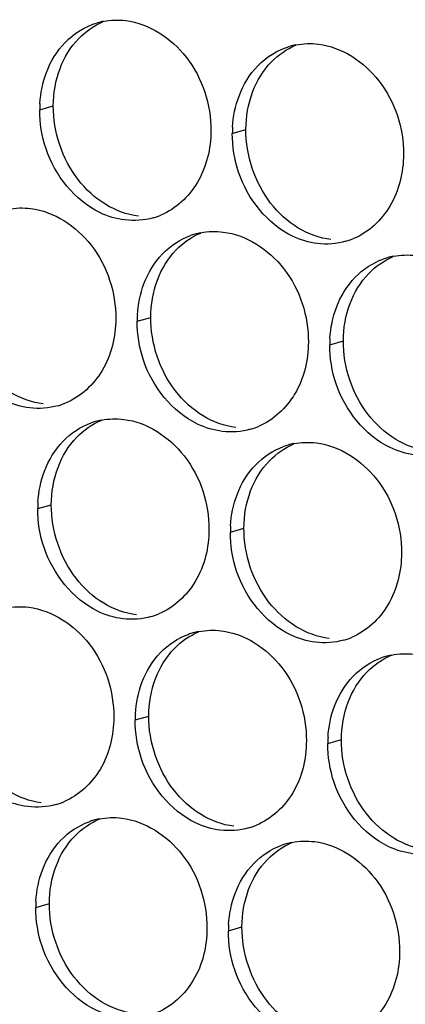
# Paper-space layout '45651_1_3' of a CAD drawing. Header units: millimetres. Extents: x -231 to 594, y 0 to 420.
# Tile 99 of 247: x 140 to 143, y 148 to 156. Entities that reach past the tile are written whole.
import ezdxf

# ---------------------------------------------------------------- set-up
doc = ezdxf.new("R2010")
doc.units = ezdxf.units.MM
doc.header["$LTSCALE"] = 32.67
doc.layers.add('02___PRT_ALL_AXES', color=7, linetype='CONTINUOUS')

psp = doc.layouts.new('45651_1_3')

# ---------------------------------------------------------------- linework, layer by layer
at = {"layer": '02___PRT_ALL_AXES', "color": 7, "linetype": 'CONTINUOUS'}
for p, q in [((140.2657, 155.1746), (140.3729, 155.2053)), ((141.7853, 154.9891), (141.8925, 155.0198)), ((141.0346, 153.5074), (141.1418, 153.538)), ((142.5542, 153.3219), (142.6614, 153.3526)), ((140.2501, 152.0297), (140.3573, 152.0604)), ((141.7697, 151.8442), (141.8769, 151.8749)), ((141.019, 150.3625), (141.1262, 150.3931)), ((142.5386, 150.177), (142.6458, 150.2077)), ((140.2346, 148.8848), (140.3418, 148.9155)), ((141.7542, 148.6993), (141.8614, 148.73))]:
    psp.add_line(p, q, dxfattribs=at)
at = {"layer": '02___PRT_ALL_AXES', "color": 3, "linetype": 'CONTINUOUS'}
for centre, radius, start, end in [((140.8725, 155.3306), 0.5519, 100.97724, 105.93831), ((142.3921, 155.1451), 0.5519, 100.97724, 105.93831), ((141.1575, 155.1702), 0.8918, 176.51802, 179.71686), ((142.6771, 154.9847), 0.8918, 176.51802, 179.71686), ((141.011, 154.8487), 0.5467, 285.94061, 289.76751), ((141.0105, 154.8501), 0.5481, 289.77289, 292.73686), ((141.64, 153.6683), 0.5467, 105.94061, 109.76751), ((141.6414, 153.6633), 0.5519, 100.97724, 105.93831), ((142.5306, 154.6633), 0.5467, 285.94061, 289.76751), ((142.5301, 154.6646), 0.5481, 289.77289, 292.73686), ((143.1596, 153.4829), 0.5467, 105.94061, 109.76751), ((143.161, 153.4778), 0.5519, 100.97724, 105.93831), ((141.9264, 153.503), 0.8918, 176.51802, 179.71686), ((143.446, 153.3175), 0.8918, 176.51802, 179.71686), ((140.2603, 153.367), 0.5467, 285.94061, 289.76751), ((140.2598, 153.3683), 0.5481, 289.77289, 292.73686), ((140.8555, 152.1907), 0.5467, 105.94061, 109.76751), ((140.857, 152.1857), 0.5519, 100.97724, 105.93831), ((141.7799, 153.1815), 0.5467, 285.94061, 289.76751), ((141.7794, 153.1828), 0.5481, 289.77289, 292.73686), ((142.3751, 152.0052), 0.5467, 105.94061, 109.76751), ((142.3765, 152.0002), 0.5519, 100.97724, 105.93831), ((141.142, 152.0253), 0.8918, 176.51802, 179.71686), ((142.6615, 151.8398), 0.8918, 176.51802, 179.71686), ((140.9949, 151.7052), 0.5481, 289.77289, 292.73686), ((140.9955, 151.7039), 0.5467, 285.94061, 289.76751), ((141.6244, 150.5235), 0.5467, 105.94061, 109.76751), ((141.6259, 150.5184), 0.5519, 100.97724, 105.93831), ((142.5151, 151.5184), 0.5467, 285.94061, 289.76751), ((142.5145, 151.5197), 0.5481, 289.77289, 292.73686), ((143.144, 150.338), 0.5467, 105.94061, 109.76751), ((143.1454, 150.333), 0.5519, 100.97724, 105.93831), ((141.9109, 150.3581), 0.8918, 176.51802, 179.71686), ((143.4304, 150.1726), 0.8918, 176.51802, 179.71686), ((140.2443, 150.2234), 0.5481, 289.77289, 292.73686), ((140.2448, 150.2221), 0.5467, 285.94061, 289.76751), ((140.84, 149.0458), 0.5467, 105.94061, 109.76751), ((140.8414, 149.0408), 0.5519, 100.97724, 105.93831), ((141.7644, 150.0366), 0.5467, 285.94061, 289.76751), ((141.7638, 150.0379), 0.5481, 289.77289, 292.73686), ((142.3596, 148.8603), 0.5467, 105.94061, 109.76751), ((142.361, 148.8553), 0.5519, 100.97724, 105.93831), ((141.1264, 148.8804), 0.8918, 176.51802, 179.71686), ((142.646, 148.6949), 0.8918, 176.51802, 179.71686)]:
    psp.add_arc(centre, radius, start, end, dxfattribs=at)
for points in [[(140.4662, 155.7064), (140.5353, 155.7779), (140.6254, 155.834), (140.7209, 155.8613)], [(140.7674, 155.8724), (140.8255, 155.8837), (140.8862, 155.8856), (140.9449, 155.8784)], [(140.3186, 155.4692), (140.3514, 155.5564), (140.4015, 155.6394), (140.4662, 155.7064)], [(142.287, 155.6869), (142.3451, 155.6982), (142.4057, 155.7001), (142.4645, 155.6929)], [(141.9858, 155.5209), (142.0549, 155.5924), (142.145, 155.6485), (142.2405, 155.6758)], [(140.2673, 155.2244), (140.2724, 155.3076), (140.2892, 155.3912), (140.3186, 155.4692)], [(141.8382, 155.2837), (141.871, 155.3709), (141.9211, 155.4539), (141.9858, 155.5209)], [(141.7869, 155.0389), (141.792, 155.1221), (141.8088, 155.2057), (141.8382, 155.2837)], [(140.3156, 154.8675), (140.2826, 154.9658), (140.2652, 155.0709), (140.2657, 155.1746)], [(141.8352, 154.682), (141.8022, 154.7803), (141.7848, 154.8854), (141.7853, 154.9891)], [(140.0167, 154.3906), (140.0748, 154.4019), (140.1355, 154.4038), (140.1943, 154.3966)], [(141.1612, 154.3231), (141.0892, 154.3025), (141.0115, 154.2969), (140.9372, 154.3059)], [(141.2351, 154.0392), (141.296, 154.1021), (141.3727, 154.1532), (141.4551, 154.1828)], [(141.5363, 154.2052), (141.5944, 154.2164), (141.6551, 154.2183), (141.7138, 154.2111)], [(142.6807, 154.1376), (142.6087, 154.117), (142.5311, 154.1114), (142.4567, 154.1205)], [(141.0875, 153.802), (141.1203, 153.8891), (141.1704, 153.9722), (141.2351, 154.0392)], [(142.7547, 153.8537), (142.8156, 153.9167), (142.8923, 153.9677), (142.9747, 153.9974)], [(143.0559, 154.0197), (143.114, 154.031), (143.1746, 154.0328), (143.2334, 154.0257)], [(142.6071, 153.6165), (142.6399, 153.7036), (142.69, 153.7867), (142.7547, 153.8537)], [(141.0362, 153.5571), (141.0413, 153.6403), (141.0581, 153.7239), (141.0875, 153.802)], [(142.5558, 153.3716), (142.5609, 153.4549), (142.5777, 153.5384), (142.6071, 153.6165)], [(141.0845, 153.2002), (141.0515, 153.2985), (141.0341, 153.4036), (141.0346, 153.5074)], [(142.6041, 153.0147), (142.5711, 153.1131), (142.5537, 153.2182), (142.5542, 153.3219)], [(140.4105, 152.8413), (140.3385, 152.8207), (140.2608, 152.8151), (140.1865, 152.8242)], [(140.4507, 152.5615), (140.5115, 152.6245), (140.5882, 152.6756), (140.6706, 152.7052)], [(140.7519, 152.7275), (140.81, 152.7388), (140.8706, 152.7407), (140.9294, 152.7335)], [(141.9301, 152.6558), (141.8581, 152.6352), (141.7804, 152.6296), (141.7061, 152.6387)], [(140.303, 152.3243), (140.3358, 152.4115), (140.386, 152.4945), (140.4507, 152.5615)], [(141.9703, 152.376), (142.0311, 152.439), (142.1078, 152.4901), (142.1902, 152.5197)], [(142.2714, 152.542), (142.3296, 152.5533), (142.3902, 152.5552), (142.449, 152.548)], [(141.8226, 152.1388), (141.8554, 152.226), (141.9056, 152.309), (141.9703, 152.376)], [(140.2518, 152.0795), (140.2568, 152.1627), (140.2737, 152.2463), (140.303, 152.3243)], [(141.7714, 151.894), (141.7764, 151.9772), (141.7932, 152.0608), (141.8226, 152.1388)], [(140.3001, 151.7226), (140.2671, 151.8209), (140.2496, 151.926), (140.2501, 152.0297)], [(141.8196, 151.5371), (141.7866, 151.6354), (141.7692, 151.7405), (141.7697, 151.8442)], [(140.0012, 151.2457), (140.0593, 151.257), (140.1199, 151.2589), (140.1787, 151.2517)], [(141.1456, 151.1782), (141.0736, 151.1576), (140.996, 151.152), (140.9216, 151.1611)], [(141.2196, 150.8943), (141.2804, 150.9573), (141.3571, 151.0083), (141.4395, 151.038)], [(141.5208, 151.0603), (141.5789, 151.0715), (141.6395, 151.0734), (141.6983, 151.0663)], [(142.6652, 150.9927), (142.5932, 150.9721), (142.5155, 150.9665), (142.4412, 150.9756)], [(141.0719, 150.6571), (141.1047, 150.7442), (141.1549, 150.8273), (141.2196, 150.8943)], [(143.0403, 150.8748), (143.0985, 150.8861), (143.1591, 150.888), (143.2179, 150.8808)], [(142.7392, 150.7088), (142.8, 150.7718), (142.8767, 150.8229), (142.9591, 150.8525)], [(141.0207, 150.4122), (141.0257, 150.4955), (141.0426, 150.579), (141.0719, 150.6571)], [(142.5915, 150.4716), (142.6243, 150.5588), (142.6745, 150.6418), (142.7392, 150.7088)], [(142.5403, 150.2267), (142.5453, 150.31), (142.5621, 150.3936), (142.5915, 150.4716)], [(141.069, 150.0553), (141.036, 150.1537), (141.0185, 150.2587), (141.019, 150.3625)], [(142.5885, 149.8698), (142.5555, 149.9682), (142.5381, 150.0733), (142.5386, 150.177)], [(140.3949, 149.6964), (140.3229, 149.6758), (140.2453, 149.6702), (140.1709, 149.6793)], [(140.4352, 149.4166), (140.496, 149.4796), (140.5727, 149.5307), (140.6551, 149.5603)], [(140.7363, 149.5826), (140.7944, 149.5939), (140.8551, 149.5958), (140.9138, 149.5886)], [(141.9145, 149.5109), (141.8425, 149.4903), (141.7649, 149.4847), (141.6905, 149.4938)], [(140.2875, 149.1794), (140.3203, 149.2666), (140.3705, 149.3496), (140.4352, 149.4166)], [(142.2559, 149.3971), (142.314, 149.4084), (142.3747, 149.4103), (142.4334, 149.4031)], [(141.9547, 149.2311), (142.0156, 149.2941), (142.0923, 149.3452), (142.1747, 149.3748)], [(140.2362, 148.9346), (140.2413, 149.0178), (140.2581, 149.1014), (140.2875, 149.1794)], [(141.8071, 148.9939), (141.8399, 149.0811), (141.89, 149.1642), (141.9547, 149.2311)], [(141.7558, 148.7491), (141.7609, 148.8323), (141.7777, 148.9159), (141.8071, 148.9939)], [(140.2845, 148.5777), (140.2515, 148.676), (140.2341, 148.7811), (140.2346, 148.8848)], [(141.8041, 148.3922), (141.7711, 148.4905), (141.7537, 148.5956), (141.7542, 148.6993)]]:
    psp.add_open_spline(points, degree=3, dxfattribs=at)
at = {"layer": '02___PRT_ALL_AXES', "color": 7, "linetype": 'CONTINUOUS'}
for points in [[(140.5734, 155.7371), (140.6279, 155.7934), (140.6947, 155.8402), (140.767, 155.8705)], [(140.4258, 155.4999), (140.4586, 155.587), (140.5087, 155.6701), (140.5734, 155.7371)], [(142.093, 155.5516), (142.1475, 155.608), (142.2143, 155.6547), (142.2865, 155.685)], [(141.9454, 155.3144), (141.9782, 155.4016), (142.0283, 155.4846), (142.093, 155.5516)], [(140.3729, 155.2053), (140.3734, 155.305), (140.3906, 155.4065), (140.4258, 155.4999)], [(141.8925, 155.0198), (141.893, 155.1196), (141.9102, 155.221), (141.9454, 155.3144)], [(140.5679, 154.6252), (140.4431, 154.7866), (140.3719, 155.0013), (140.3729, 155.2053)], [(142.0875, 154.4397), (141.9627, 154.6011), (141.8915, 154.8158), (141.8925, 155.0198)], [(140.7862, 154.428), (140.7023, 154.4788), (140.6279, 154.5476), (140.5679, 154.6252)], [(141.0444, 154.3366), (140.9537, 154.3477), (140.8643, 154.3807), (140.7862, 154.428)], [(142.3058, 154.2425), (142.2219, 154.2933), (142.1475, 154.3622), (142.0875, 154.4397)], [(142.5639, 154.1511), (142.4733, 154.1622), (142.3839, 154.1952), (142.3058, 154.2425)], [(141.3423, 154.0698), (141.3968, 154.1262), (141.4636, 154.173), (141.5359, 154.2032)], [(141.1947, 153.8326), (141.2275, 153.9198), (141.2776, 154.0028), (141.3423, 154.0698)], [(142.8619, 153.8844), (142.9164, 153.9407), (142.9832, 153.9875), (143.0554, 154.0178)], [(141.1418, 153.538), (141.1423, 153.6378), (141.1595, 153.7393), (141.1947, 153.8326)], [(142.7143, 153.6472), (142.7471, 153.7343), (142.7972, 153.8174), (142.8619, 153.8844)], [(142.6614, 153.3526), (142.6619, 153.4523), (142.6791, 153.5538), (142.7143, 153.6472)], [(141.3368, 152.9579), (141.212, 153.1193), (141.1408, 153.334), (141.1418, 153.538)], [(142.8564, 152.7725), (142.7316, 152.9338), (142.6604, 153.1486), (142.6614, 153.3526)], [(140.2937, 152.8549), (140.2031, 152.8659), (140.1136, 152.8989), (140.0355, 152.9462)], [(141.5551, 152.7608), (141.4713, 152.8116), (141.3968, 152.8804), (141.3368, 152.9579)], [(141.8133, 152.6694), (141.7227, 152.6804), (141.6332, 152.7135), (141.5551, 152.7608)], [(143.0747, 152.5753), (142.9908, 152.6261), (142.9164, 152.6949), (142.8564, 152.7725)], [(140.5579, 152.5922), (140.6123, 152.6485), (140.6792, 152.6953), (140.7514, 152.7256)], [(140.4102, 152.355), (140.443, 152.4422), (140.4932, 152.5252), (140.5579, 152.5922)], [(142.0775, 152.4067), (142.1319, 152.4631), (142.1987, 152.5098), (142.271, 152.5401)], [(143.3329, 152.4839), (143.2422, 152.495), (143.1528, 152.528), (143.0747, 152.5753)], [(141.9298, 152.1695), (141.9626, 152.2567), (142.0128, 152.3397), (142.0775, 152.4067)], [(140.3573, 152.0604), (140.3578, 152.1602), (140.3751, 152.2616), (140.4102, 152.355)], [(141.8769, 151.8749), (141.8774, 151.9747), (141.8947, 152.0761), (141.9298, 152.1695)], [(140.5524, 151.4803), (140.4276, 151.6417), (140.3563, 151.8564), (140.3573, 152.0604)], [(142.072, 151.2948), (141.9472, 151.4562), (141.8759, 151.6709), (141.8769, 151.8749)], [(140.7707, 151.2831), (140.6868, 151.3339), (140.6124, 151.4027), (140.5524, 151.4803)], [(141.0288, 151.1917), (140.9382, 151.2028), (140.8487, 151.2358), (140.7707, 151.2831)], [(142.2902, 151.0977), (142.2064, 151.1485), (142.132, 151.2173), (142.072, 151.2948)], [(141.3268, 150.9249), (141.3812, 150.9813), (141.4481, 151.0281), (141.5203, 151.0584)], [(142.5484, 151.0063), (142.4578, 151.0173), (142.3683, 151.0503), (142.2902, 151.0977)], [(141.1791, 150.6877), (141.2119, 150.7749), (141.2621, 150.858), (141.3268, 150.9249)], [(142.8464, 150.7395), (142.9008, 150.7958), (142.9676, 150.8426), (143.0399, 150.8729)], [(142.6987, 150.5023), (142.7315, 150.5894), (142.7817, 150.6725), (142.8464, 150.7395)], [(141.1262, 150.3931), (141.1267, 150.4929), (141.144, 150.5944), (141.1791, 150.6877)], [(142.6458, 150.2077), (142.6463, 150.3074), (142.6636, 150.4089), (142.6987, 150.5023)], [(141.3213, 149.8131), (141.1965, 149.9744), (141.1252, 150.1891), (141.1262, 150.3931)], [(142.8409, 149.6276), (142.7161, 149.7889), (142.6448, 150.0037), (142.6458, 150.2077)], [(140.2781, 149.71), (140.1875, 149.721), (140.0981, 149.7541), (140.02, 149.8014)], [(141.5396, 149.6159), (141.4557, 149.6667), (141.3813, 149.7355), (141.3213, 149.8131)], [(140.5423, 149.4473), (140.5968, 149.5037), (140.6636, 149.5504), (140.7359, 149.5807)], [(141.7977, 149.5245), (141.7071, 149.5355), (141.6176, 149.5686), (141.5396, 149.6159)], [(143.0591, 149.4304), (142.9753, 149.4812), (142.9009, 149.55), (142.8409, 149.6276)], [(140.3947, 149.2101), (140.4275, 149.2973), (140.4776, 149.3803), (140.5423, 149.4473)], [(143.3173, 149.339), (143.2267, 149.3501), (143.1372, 149.3831), (143.0591, 149.4304)], [(142.0619, 149.2618), (142.1164, 149.3182), (142.1832, 149.365), (142.2555, 149.3952)], [(141.9143, 149.0246), (141.9471, 149.1118), (141.9972, 149.1948), (142.0619, 149.2618)], [(140.3418, 148.9155), (140.3423, 149.0153), (140.3595, 149.1167), (140.3947, 149.2101)], [(141.8614, 148.73), (141.8619, 148.8298), (141.8791, 148.9312), (141.9143, 149.0246)], [(140.5369, 148.3354), (140.412, 148.4968), (140.3408, 148.7115), (140.3418, 148.9155)], [(142.0564, 148.1499), (141.9316, 148.3113), (141.8604, 148.526), (141.8614, 148.73)], [(140.7551, 148.1382), (140.6713, 148.189), (140.5968, 148.2579), (140.5369, 148.3354)], [(141.0133, 148.0468), (140.9227, 148.0579), (140.8332, 148.0909), (140.7551, 148.1382)], [(142.2747, 147.9528), (142.1908, 148.0036), (142.1164, 148.0724), (142.0564, 148.1499)]]:
    psp.add_open_spline(points, degree=3, dxfattribs=at)
at = {"layer": '02___PRT_ALL_AXES', "color": 3, "linetype": 'CONTINUOUS'}
for points, knots in [([(140.9449, 155.8784), (141.1292, 155.8559), (141.4926, 155.6148), (141.6174, 155.2137), (141.6164, 155.0097)], [0, 0, 0, 0, 0.476473, 1, 1, 1, 1]), ([(142.4645, 155.6929), (142.6488, 155.6704), (143.0122, 155.4293), (143.137, 155.0283), (143.136, 154.8243)], [0, 0, 0, 0, 0.476473, 1, 1, 1, 1]), ([(141.6164, 155.0097), (141.6157, 154.8684), (141.5527, 154.5922), (141.3402, 154.3939), (141.2223, 154.3445)], [0, 0, 0, 0, 0.525086, 1, 1, 1, 1]), ([(140.9372, 154.3059), (140.8696, 154.3142), (140.5892, 154.398), (140.3856, 154.6591), (140.3156, 154.8675)], [0, 0, 0, 0, 0.236458, 1, 1, 1, 1]), ([(143.136, 154.8243), (143.1353, 154.683), (143.0723, 154.4067), (142.8598, 154.2084), (142.7419, 154.159)], [0, 0, 0, 0, 0.525086, 1, 1, 1, 1]), ([(142.4567, 154.1205), (142.3892, 154.1287), (142.1088, 154.2126), (141.9051, 154.4736), (141.8352, 154.682)], [0, 0, 0, 0, 0.236458, 1, 1, 1, 1]), ([(140.1943, 154.3966), (140.3786, 154.3741), (140.7419, 154.133), (140.8667, 153.732), (140.8657, 153.528)], [0, 0, 0, 0, 0.476473, 1, 1, 1, 1]), ([(141.7138, 154.2111), (141.8981, 154.1887), (142.2615, 153.9475), (142.3863, 153.5465), (142.3853, 153.3425)], [0, 0, 0, 0, 0.476473, 1, 1, 1, 1]), ([(140.8657, 153.528), (140.865, 153.3867), (140.8021, 153.1105), (140.5895, 152.9121), (140.4717, 152.8628)], [0, 0, 0, 0, 0.525086, 1, 1, 1, 1]), ([(140.1865, 152.8242), (140.1189, 152.8324), (139.8385, 152.9163), (139.6349, 153.1773), (139.5649, 153.3857)], [0, 0, 0, 0, 0.236458, 1, 1, 1, 1]), ([(142.3853, 153.3425), (142.3846, 153.2012), (142.3216, 152.925), (142.1091, 152.7267), (141.9912, 152.6773)], [0, 0, 0, 0, 0.525086, 1, 1, 1, 1]), ([(141.7061, 152.6387), (141.6385, 152.6469), (141.3581, 152.7308), (141.1545, 152.9918), (141.0845, 153.2002)], [0, 0, 0, 0, 0.236458, 1, 1, 1, 1]), ([(143.2257, 152.4532), (143.1581, 152.4615), (142.8777, 152.5453), (142.674, 152.8063), (142.6041, 153.0147)], [0, 0, 0, 0, 0.236458, 1, 1, 1, 1]), ([(140.9294, 152.7335), (141.1137, 152.711), (141.4771, 152.4699), (141.6019, 152.0688), (141.6009, 151.8648)], [0, 0, 0, 0, 0.476473, 1, 1, 1, 1]), ([(142.449, 152.548), (142.6333, 152.5255), (142.9967, 152.2844), (143.1215, 151.8834), (143.1205, 151.6794)], [0, 0, 0, 0, 0.476473, 1, 1, 1, 1]), ([(141.6009, 151.8648), (141.6002, 151.7235), (141.5372, 151.4473), (141.3247, 151.249), (141.2068, 151.1996)], [0, 0, 0, 0, 0.525086, 1, 1, 1, 1]), ([(140.9216, 151.1611), (140.854, 151.1693), (140.5737, 151.2532), (140.37, 151.5142), (140.3001, 151.7226)], [0, 0, 0, 0, 0.236458, 1, 1, 1, 1]), ([(143.1205, 151.6794), (143.1198, 151.5381), (143.0568, 151.2619), (142.8442, 151.0635), (142.7264, 151.0142)], [0, 0, 0, 0, 0.525086, 1, 1, 1, 1]), ([(142.4412, 150.9756), (142.3736, 150.9838), (142.0933, 151.0677), (141.8896, 151.3287), (141.8196, 151.5371)], [0, 0, 0, 0, 0.236458, 1, 1, 1, 1]), ([(140.1787, 151.2517), (140.363, 151.2292), (140.7264, 150.9881), (140.8512, 150.5871), (140.8502, 150.3831)], [0, 0, 0, 0, 0.476473, 1, 1, 1, 1]), ([(141.6983, 151.0663), (141.8826, 151.0438), (142.246, 150.8027), (142.3708, 150.4016), (142.3698, 150.1976)], [0, 0, 0, 0, 0.476473, 1, 1, 1, 1]), ([(140.8502, 150.3831), (140.8495, 150.2418), (140.7865, 149.9656), (140.574, 149.7673), (140.4561, 149.7179)], [0, 0, 0, 0, 0.525086, 1, 1, 1, 1]), ([(140.1709, 149.6793), (140.1034, 149.6875), (139.823, 149.7714), (139.6193, 150.0324), (139.5494, 150.2408)], [0, 0, 0, 0, 0.236458, 1, 1, 1, 1]), ([(142.3698, 150.1976), (142.3691, 150.0563), (142.3061, 149.7801), (142.0936, 149.5818), (141.9757, 149.5324)], [0, 0, 0, 0, 0.525086, 1, 1, 1, 1]), ([(141.6905, 149.4938), (141.623, 149.5021), (141.3426, 149.5859), (141.1389, 149.8469), (141.069, 150.0553)], [0, 0, 0, 0, 0.236458, 1, 1, 1, 1]), ([(143.2101, 149.3083), (143.1425, 149.3166), (142.8622, 149.4004), (142.6585, 149.6614), (142.5885, 149.8698)], [0, 0, 0, 0, 0.236458, 1, 1, 1, 1]), ([(140.9138, 149.5886), (141.0981, 149.5661), (141.4615, 149.325), (141.5863, 148.924), (141.5853, 148.72)], [0, 0, 0, 0, 0.476473, 1, 1, 1, 1]), ([(142.4334, 149.4031), (142.6177, 149.3806), (142.9811, 149.1395), (143.1059, 148.7385), (143.1049, 148.5345)], [0, 0, 0, 0, 0.476473, 1, 1, 1, 1]), ([(141.5853, 148.72), (141.5846, 148.5787), (141.5217, 148.3024), (141.3091, 148.1041), (141.1913, 148.0547)], [0, 0, 0, 0, 0.525086, 1, 1, 1, 1]), ([(140.9061, 148.0162), (140.8385, 148.0244), (140.5581, 148.1083), (140.3545, 148.3693), (140.2845, 148.5777)], [0, 0, 0, 0, 0.236458, 1, 1, 1, 1]), ([(143.1049, 148.5345), (143.1042, 148.3932), (143.0412, 148.117), (142.8287, 147.9187), (142.7108, 147.8693)], [0, 0, 0, 0, 0.525086, 1, 1, 1, 1]), ([(142.4257, 147.8307), (142.3581, 147.8389), (142.0777, 147.9228), (141.8741, 148.1838), (141.8041, 148.3922)], [0, 0, 0, 0, 0.236458, 1, 1, 1, 1])]:
    psp.add_open_spline(points, degree=3, knots=knots, dxfattribs=at)

doc.saveas('drawing.dxf')
